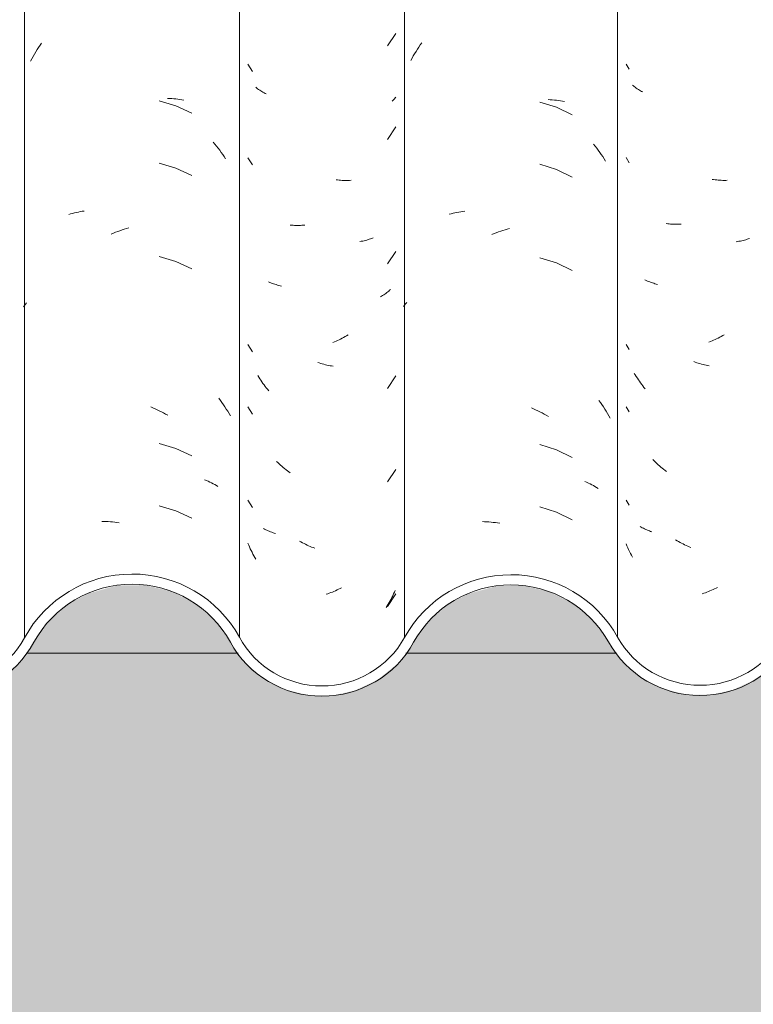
# Model space of a CAD drawing. Header units: metres. Extents: x -2.1 to 42.5, y -15.2 to 5.6.
# Tile 240 of 256: x 19.393 to 19.748, y 2.68 to 3.157. Entities that reach past the tile are written whole.
import ezdxf

# ---------------------------------------------------------------- set-up
doc = ezdxf.new("R2010")
doc.units = ezdxf.units.M
for name, color, linetype, lineweight in [('A-DETL-GENF', 7, 'Continuous', 5), ('A-GLAZ-CWMG', 7, 'Continuous', 5), ('A-WALL', 7, 'Continuous', 5), ('A-WALL-PATT', 7, 'Continuous', 50)]:
    doc.layers.add(name, color=color, linetype=linetype, lineweight=lineweight)

# ---------------------------------------------------------------- blocks, each defined once
blk = doc.blocks.new('FP_58-FACHADA 02')
at = {"layer": 'A-GLAZ-CWMG', "color": 9, "true_color": 0xc0c0c0}
for p, q in [((2.64811, 3.14414), (2.64882, 3.14518)), ((2.64541, 3.13983), (2.64606, 3.14093)), ((2.64606, 3.14093), (2.64673, 3.14201)), ((2.64673, 3.14201), (2.64741, 3.14308)), ((2.64741, 3.14308), (2.64811, 3.14414)), ((2.64355, 3.13649), (2.64415, 3.13761)), ((2.64415, 3.13761), (2.64477, 3.13873)), ((2.64477, 3.13873), (2.64541, 3.13983)), ((2.71386, 3.11476), (2.70576, 3.11717)), ((2.70979, 3.1184), (2.7108, 3.11836)), ((2.7108, 3.11836), (2.71181, 3.1183)), ((2.71181, 3.1183), (2.71281, 3.11822)), ((2.71281, 3.11822), (2.7138, 3.11813)), ((2.7138, 3.11813), (2.71478, 3.11802)), ((2.71478, 3.11802), (2.71576, 3.11789)), ((2.71576, 3.11789), (2.71674, 3.11775)), ((2.71674, 3.11775), (2.7177, 3.11759)), ((2.72153, 3.11124), (2.71386, 3.11476)), ((2.73195, 3.09726), (2.73274, 3.09629)), ((2.73274, 3.09629), (2.73352, 3.09532)), ((2.73352, 3.09532), (2.73428, 3.09432)), ((2.73428, 3.09432), (2.73503, 3.09332)), ((2.73503, 3.09332), (2.73577, 3.0923)), ((2.73577, 3.0923), (2.73649, 3.09126)), ((2.73649, 3.09126), (2.7372, 3.09022)), ((2.7372, 3.09022), (2.7379, 3.08916)), ((2.71386, 3.08462), (2.70576, 3.08703)), ((2.72153, 3.0811), (2.71386, 3.08462)), ((2.66199, 3.06228), (2.6629, 3.06254)), ((2.6629, 3.06254), (2.66382, 3.06279)), ((2.66382, 3.06279), (2.66476, 3.06302)), ((2.66476, 3.06302), (2.66569, 3.06323)), ((2.66569, 3.06323), (2.66664, 3.06343)), ((2.66664, 3.06343), (2.6676, 3.0636)), ((2.6676, 3.0636), (2.66856, 3.06377)), ((2.66856, 3.06377), (2.66953, 3.06391)), ((2.68573, 3.05401), (2.68679, 3.05439)), ((2.68679, 3.05439), (2.68784, 3.05475)), ((2.68784, 3.05475), (2.68889, 3.0551)), ((2.68889, 3.0551), (2.68995, 3.05542)), ((2.68995, 3.05542), (2.69101, 3.05573)), ((2.68259, 3.05275), (2.68364, 3.05319)), ((2.68364, 3.05319), (2.68468, 3.05361)), ((2.68468, 3.05361), (2.68573, 3.05401)), ((2.71386, 3.03941), (2.70576, 3.04182)), ((2.72153, 3.03589), (2.71386, 3.03941)), ((2.64007, 3.01752), (2.64057, 3.01816)), ((2.64057, 3.01816), (2.64108, 3.01879)), ((2.64108, 3.01879), (2.64161, 3.01941)), ((2.70165, 2.9691), (2.70269, 2.96866)), ((2.70269, 2.96866), (2.70373, 2.96821)), ((2.73464, 2.97327), (2.73539, 2.97226)), ((2.73539, 2.97226), (2.73612, 2.97123)), ((2.73612, 2.97123), (2.73684, 2.97019)), ((2.73684, 2.97019), (2.73754, 2.96914)), ((2.73754, 2.96914), (2.73823, 2.96808)), ((2.70373, 2.96821), (2.70477, 2.96774)), ((2.70477, 2.96774), (2.70581, 2.96725)), ((2.70581, 2.96725), (2.70684, 2.96674)), ((2.70684, 2.96674), (2.70786, 2.96621)), ((2.70786, 2.96621), (2.70888, 2.96566)), ((2.70888, 2.96566), (2.7099, 2.9651)), ((2.73823, 2.96808), (2.73891, 2.967)), ((2.73891, 2.967), (2.73957, 2.96592)), ((2.73957, 2.96592), (2.74021, 2.96482)), ((2.71386, 2.94898), (2.70576, 2.95139)), ((2.72153, 2.94546), (2.71386, 2.94898)), ((2.72774, 2.93387), (2.72859, 2.93351)), ((2.72859, 2.93351), (2.72943, 2.93314)), ((2.72943, 2.93314), (2.73025, 2.93276)), ((2.73025, 2.93276), (2.73107, 2.93236)), ((2.73107, 2.93236), (2.73187, 2.93195)), ((2.73187, 2.93195), (2.73266, 2.93152)), ((2.73266, 2.93152), (2.73344, 2.93108)), ((2.73344, 2.93108), (2.73421, 2.93063)), ((2.71386, 2.91883), (2.70576, 2.92124)), ((2.72153, 2.91531), (2.71386, 2.91883)), ((2.67802, 2.91373), (2.67905, 2.91371)), ((2.67905, 2.91371), (2.68008, 2.91367)), ((2.68008, 2.91367), (2.68112, 2.91362)), ((2.68112, 2.91362), (2.68216, 2.91354)), ((2.68216, 2.91354), (2.6832, 2.91345)), ((2.6832, 2.91345), (2.68425, 2.91334)), ((2.68425, 2.91334), (2.6853, 2.9132)), ((2.6853, 2.9132), (2.68635, 2.91306))]:
    blk.add_line(p, q, dxfattribs=at)
blk = doc.blocks.new('FP_59-FACHADA 02')
at = {"layer": 'A-GLAZ-CWMG', "color": 9, "true_color": 0xc0c0c0}
for p, q in [((2.81626, 3.14381), (2.82034, 3.14987)), ((2.74869, 3.13492), (2.75084, 3.1314)), ((2.75292, 3.12345), (2.75245, 3.12381)), ((2.7534, 3.12309), (2.75292, 3.12345)), ((2.75389, 3.12274), (2.7534, 3.12309)), ((2.75439, 3.1224), (2.75389, 3.12274)), ((2.7549, 3.12207), (2.75439, 3.1224)), ((2.75542, 3.12175), (2.7549, 3.12207)), ((2.75595, 3.12144), (2.75542, 3.12175)), ((2.75649, 3.12114), (2.75595, 3.12144)), ((2.75704, 3.12085), (2.75649, 3.12114)), ((2.75759, 3.12056), (2.75704, 3.12085)), ((2.8189, 3.11748), (2.81851, 3.11709)), ((2.81928, 3.11787), (2.8189, 3.11748)), ((2.81964, 3.11827), (2.81928, 3.11787)), ((2.82, 3.11868), (2.81964, 3.11827)), ((2.82034, 3.11909), (2.82, 3.11868)), ((2.81626, 3.09859), (2.82034, 3.10466)), ((2.74869, 3.0897), (2.75084, 3.08619)), ((2.79208, 3.07893), (2.79134, 3.07902)), ((2.79282, 3.07886), (2.79208, 3.07893)), ((2.79355, 3.0788), (2.79282, 3.07886)), ((2.79428, 3.07876), (2.79355, 3.0788)), ((2.79501, 3.07873), (2.79428, 3.07876)), ((2.79573, 3.07871), (2.79501, 3.07873)), ((2.79646, 3.0787), (2.79573, 3.07871)), ((2.79717, 3.07871), (2.79646, 3.0787)), ((2.79788, 3.07873), (2.79717, 3.07871)), ((2.79859, 3.07877), (2.79788, 3.07873)), ((2.76981, 3.05704), (2.76911, 3.0571)), ((2.77051, 3.057), (2.76981, 3.05704)), ((2.77122, 3.05696), (2.77051, 3.057)), ((2.77193, 3.05694), (2.77122, 3.05696)), ((2.77265, 3.05693), (2.77193, 3.05694)), ((2.77337, 3.05694), (2.77265, 3.05693)), ((2.77409, 3.05695), (2.77337, 3.05694)), ((2.77482, 3.05699), (2.77409, 3.05695)), ((2.77555, 3.05703), (2.77482, 3.05699)), ((2.77629, 3.05709), (2.77555, 3.05703)), ((2.80552, 3.0497), (2.80487, 3.04954)), ((2.80616, 3.04988), (2.80552, 3.0497)), ((2.8068, 3.05006), (2.80616, 3.04988)), ((2.80742, 3.05026), (2.8068, 3.05006)), ((2.80804, 3.05047), (2.80742, 3.05026)), ((2.80865, 3.05068), (2.80804, 3.05047)), ((2.80925, 3.05091), (2.80865, 3.05068)), ((2.80356, 3.04925), (2.80289, 3.04913)), ((2.80422, 3.04939), (2.80356, 3.04925)), ((2.80487, 3.04954), (2.80422, 3.04939)), ((2.81626, 3.03831), (2.82034, 3.04437)), ((2.75926, 3.02938), (2.75867, 3.02963)), ((2.75985, 3.02914), (2.75926, 3.02938)), ((2.76045, 3.02891), (2.75985, 3.02914)), ((2.76106, 3.02869), (2.76045, 3.02891)), ((2.76168, 3.02848), (2.76106, 3.02869)), ((2.76231, 3.02829), (2.76168, 3.02848)), ((2.76294, 3.0281), (2.76231, 3.02829)), ((2.76358, 3.02793), (2.76294, 3.0281)), ((2.76423, 3.02777), (2.76358, 3.02793)), ((2.76488, 3.02762), (2.76423, 3.02777)), ((2.81771, 3.02591), (2.81727, 3.02553)), ((2.81334, 3.02275), (2.81281, 3.02245)), ((2.81387, 3.02307), (2.81334, 3.02275)), ((2.81439, 3.02339), (2.81387, 3.02307)), ((2.81489, 3.02373), (2.81439, 3.02339)), ((2.81539, 3.02407), (2.81489, 3.02373)), ((2.81587, 3.02442), (2.81539, 3.02407)), ((2.81635, 3.02478), (2.81587, 3.02442)), ((2.81681, 3.02515), (2.81635, 3.02478)), ((2.81727, 3.02553), (2.81681, 3.02515)), ((2.79427, 3.00233), (2.79354, 3.00194)), ((2.795, 3.00273), (2.79427, 3.00233)), ((2.79572, 3.00314), (2.795, 3.00273)), ((2.79644, 3.00356), (2.79572, 3.00314)), ((2.79716, 3.004), (2.79644, 3.00356)), ((2.74869, 2.99927), (2.75084, 2.99576)), ((2.79058, 3.00053), (2.78984, 3.00021)), ((2.79132, 3.00086), (2.79058, 3.00053)), ((2.79206, 3.00121), (2.79132, 3.00086)), ((2.7928, 3.00157), (2.79206, 3.00121)), ((2.79354, 3.00194), (2.7928, 3.00157)), ((2.78319, 2.99039), (2.78244, 2.99064)), ((2.78394, 2.99016), (2.78319, 2.99039)), ((2.78469, 2.98994), (2.78394, 2.99016)), ((2.78544, 2.98973), (2.78469, 2.98994)), ((2.78619, 2.98954), (2.78544, 2.98973)), ((2.78694, 2.98936), (2.78619, 2.98954)), ((2.78769, 2.9892), (2.78694, 2.98936)), ((2.78844, 2.98905), (2.78769, 2.9892)), ((2.78919, 2.98891), (2.78844, 2.98905)), ((2.78994, 2.98878), (2.78919, 2.98891)), ((2.7539, 2.98354), (2.75341, 2.98432)), ((2.7544, 2.98277), (2.7539, 2.98354)), ((2.81626, 2.97802), (2.82034, 2.98409)), ((2.75491, 2.98201), (2.7544, 2.98277)), ((2.75543, 2.98126), (2.75491, 2.98201)), ((2.75596, 2.98051), (2.75543, 2.98126)), ((2.7565, 2.97978), (2.75596, 2.98051)), ((2.75705, 2.97906), (2.7565, 2.97978)), ((2.7576, 2.97835), (2.75705, 2.97906)), ((2.75817, 2.97765), (2.7576, 2.97835)), ((2.75875, 2.97695), (2.75817, 2.97765)), ((2.74869, 2.96913), (2.75084, 2.96562)), ((2.76318, 2.94213), (2.76254, 2.94274)), ((2.76382, 2.94153), (2.76318, 2.94213)), ((2.76447, 2.94094), (2.76382, 2.94153)), ((2.76513, 2.94037), (2.76447, 2.94094)), ((2.76579, 2.9398), (2.76513, 2.94037)), ((2.76646, 2.93925), (2.76579, 2.9398)), ((2.76714, 2.93871), (2.76646, 2.93925)), ((2.76782, 2.93819), (2.76714, 2.93871)), ((2.76851, 2.93767), (2.76782, 2.93819)), ((2.7692, 2.93717), (2.76851, 2.93767)), ((2.81626, 2.93281), (2.82034, 2.93887)), ((2.74869, 2.92392), (2.75084, 2.9204)), ((2.75678, 2.90998), (2.75623, 2.91028)), ((2.75733, 2.90969), (2.75678, 2.90998)), ((2.7579, 2.90942), (2.75733, 2.90969)), ((2.75847, 2.90915), (2.7579, 2.90942)), ((2.75905, 2.9089), (2.75847, 2.90915)), ((2.75964, 2.90865), (2.75905, 2.9089)), ((2.76024, 2.90842), (2.75964, 2.90865)), ((2.76085, 2.9082), (2.76024, 2.90842)), ((2.76146, 2.90798), (2.76085, 2.9082)), ((2.76209, 2.90778), (2.76146, 2.90798)), ((2.74906, 2.90227), (2.74869, 2.90317)), ((2.74945, 2.90138), (2.74906, 2.90227)), ((2.77436, 2.90378), (2.77364, 2.90419)), ((2.77509, 2.90339), (2.77436, 2.90378)), ((2.77583, 2.903), (2.77509, 2.90339)), ((2.77656, 2.90264), (2.77583, 2.903)), ((2.7773, 2.90228), (2.77656, 2.90264)), ((2.77804, 2.90194), (2.7773, 2.90228)), ((2.77878, 2.90161), (2.77804, 2.90194)), ((2.74985, 2.9005), (2.74945, 2.90138)), ((2.75026, 2.89963), (2.74985, 2.9005)), ((2.75069, 2.89876), (2.75026, 2.89963)), ((2.75113, 2.89791), (2.75069, 2.89876)), ((2.75158, 2.89706), (2.75113, 2.89791)), ((2.77953, 2.9013), (2.77878, 2.90161)), ((2.78027, 2.901), (2.77953, 2.9013)), ((2.78102, 2.90071), (2.78027, 2.901)), ((2.75204, 2.89622), (2.75158, 2.89706)), ((2.75251, 2.89539), (2.75204, 2.89622)), ((2.78733, 2.87867), (2.78658, 2.87841)), ((2.78808, 2.87894), (2.78733, 2.87867)), ((2.78883, 2.87923), (2.78808, 2.87894)), ((2.78958, 2.87953), (2.78883, 2.87923)), ((2.79032, 2.87984), (2.78958, 2.87953)), ((2.79106, 2.88017), (2.79032, 2.87984)), ((2.79181, 2.88051), (2.79106, 2.88017)), ((2.79254, 2.88087), (2.79181, 2.88051)), ((2.79328, 2.88124), (2.79254, 2.88087)), ((2.79401, 2.88162), (2.79328, 2.88124)), ((2.81626, 2.87252), (2.82034, 2.87859)), ((2.81917, 2.87857), (2.81877, 2.87773)), ((2.81956, 2.87942), (2.81917, 2.87857)), ((2.81994, 2.88028), (2.81956, 2.87942)), ((2.81659, 2.87362), (2.81612, 2.87283)), ((2.81705, 2.87443), (2.81659, 2.87362)), ((2.8175, 2.87524), (2.81705, 2.87443)), ((2.81793, 2.87606), (2.8175, 2.87524)), ((2.81836, 2.87689), (2.81793, 2.87606)), ((2.81877, 2.87773), (2.81836, 2.87689)), ((2.81612, 2.87283), (2.81564, 2.87204))]:
    blk.add_line(p, q, dxfattribs=at)
blk = doc.blocks.new('FP_60-FACHADA 02')
at = {"layer": 'A-GLAZ-CWMG', "color": 9, "true_color": 0xc0c0c0}
for p, q in [((2.83209, 3.14433), (2.83281, 3.14536)), ((2.82937, 3.14005), (2.83003, 3.14114)), ((2.83003, 3.14114), (2.8307, 3.14221)), ((2.8307, 3.14221), (2.83139, 3.14327)), ((2.83139, 3.14327), (2.83209, 3.14433)), ((2.82748, 3.13672), (2.82809, 3.13784)), ((2.82809, 3.13784), (2.82872, 3.13895)), ((2.82872, 3.13895), (2.82937, 3.14005)), ((2.898, 3.11411), (2.88994, 3.11665)), ((2.89396, 3.11781), (2.89496, 3.11776)), ((2.89496, 3.11776), (2.89596, 3.11768)), ((2.89596, 3.11768), (2.89696, 3.11759)), ((2.89696, 3.11759), (2.89794, 3.11748)), ((2.89794, 3.11748), (2.89892, 3.11736)), ((2.89892, 3.11736), (2.89989, 3.11721)), ((2.89989, 3.11721), (2.90086, 3.11705)), ((2.90086, 3.11705), (2.90182, 3.11688)), ((2.90561, 3.11047), (2.898, 3.11411)), ((2.9159, 3.09631), (2.91668, 3.09533)), ((2.91668, 3.09533), (2.91744, 3.09433)), ((2.91744, 3.09433), (2.9182, 3.09333)), ((2.9182, 3.09333), (2.91893, 3.09231)), ((2.91893, 3.09231), (2.91966, 3.09128)), ((2.91966, 3.09128), (2.92037, 3.09023)), ((2.92037, 3.09023), (2.92106, 3.08917)), ((2.92106, 3.08917), (2.92174, 3.0881)), ((2.898, 3.08397), (2.88994, 3.08651)), ((2.90561, 3.08033), (2.898, 3.08397)), ((2.84609, 3.06233), (2.84701, 3.06258)), ((2.84701, 3.06258), (2.84794, 3.06282)), ((2.84794, 3.06282), (2.84888, 3.06304)), ((2.84888, 3.06304), (2.84982, 3.06324)), ((2.84982, 3.06324), (2.85077, 3.06342)), ((2.85077, 3.06342), (2.85173, 3.06359)), ((2.85173, 3.06359), (2.8527, 3.06374)), ((2.8527, 3.06374), (2.85368, 3.06388)), ((2.87099, 3.05414), (2.87204, 3.05449)), ((2.87204, 3.05449), (2.8731, 3.05482)), ((2.8731, 3.05482), (2.87415, 3.05513)), ((2.87415, 3.05513), (2.87521, 3.05542)), ((2.86679, 3.05255), (2.86783, 3.05298)), ((2.86783, 3.05298), (2.86888, 3.05338)), ((2.86888, 3.05338), (2.86993, 3.05377)), ((2.86993, 3.05377), (2.87099, 3.05414)), ((2.898, 3.03876), (2.88994, 3.04129)), ((2.90561, 3.03511), (2.898, 3.03876)), ((2.82396, 3.01778), (2.82446, 3.01841)), ((2.82446, 3.01841), (2.82499, 3.01904)), ((2.82499, 3.01904), (2.82552, 3.01966)), ((2.88584, 2.96864), (2.88688, 2.96819)), ((2.91855, 2.97227), (2.91928, 2.97124)), ((2.91928, 2.97124), (2.92, 2.9702)), ((2.92, 2.9702), (2.9207, 2.96915)), ((2.9207, 2.96915), (2.92139, 2.96809)), ((2.88688, 2.96819), (2.88792, 2.96772)), ((2.88792, 2.96772), (2.88896, 2.96723)), ((2.88896, 2.96723), (2.88999, 2.96672)), ((2.88999, 2.96672), (2.89101, 2.9662)), ((2.89101, 2.9662), (2.89204, 2.96566)), ((2.89204, 2.96566), (2.89305, 2.96509)), ((2.89305, 2.96509), (2.89406, 2.96452)), ((2.92139, 2.96809), (2.92207, 2.96701)), ((2.92207, 2.96701), (2.92272, 2.96592)), ((2.92272, 2.96592), (2.92337, 2.96483)), ((2.92337, 2.96483), (2.924, 2.96372)), ((2.898, 2.94833), (2.88994, 2.95086)), ((2.90561, 2.94468), (2.898, 2.94833)), ((2.91175, 2.93299), (2.91259, 2.93262)), ((2.91259, 2.93262), (2.91342, 2.93224)), ((2.91342, 2.93224), (2.91423, 2.93184)), ((2.91423, 2.93184), (2.91504, 2.93143)), ((2.91504, 2.93143), (2.91583, 2.931)), ((2.91583, 2.931), (2.91661, 2.93056)), ((2.91661, 2.93056), (2.91737, 2.93011)), ((2.91737, 2.93011), (2.91812, 2.92964)), ((2.898, 2.91819), (2.88994, 2.92072)), ((2.90561, 2.91454), (2.898, 2.91819)), ((2.86221, 2.9136), (2.86324, 2.91356)), ((2.86324, 2.91356), (2.86427, 2.91351)), ((2.86427, 2.91351), (2.86531, 2.91344)), ((2.86531, 2.91344), (2.86635, 2.91335)), ((2.86635, 2.91335), (2.8674, 2.91324)), ((2.8674, 2.91324), (2.86845, 2.91312)), ((2.86845, 2.91312), (2.8695, 2.91297)), ((2.8695, 2.91297), (2.87055, 2.91281))]:
    blk.add_line(p, q, dxfattribs=at)
blk = doc.blocks.new('FP_61-FACHADA 02')
at = {"layer": 'A-GLAZ-CWMG', "color": 9, "true_color": 0xc0c0c0}
for p, q in [((2.93166, 3.13496), (2.93315, 3.13249)), ((2.93518, 3.12449), (2.93472, 3.12487)), ((2.93565, 3.12413), (2.93518, 3.12449)), ((2.93612, 3.12377), (2.93565, 3.12413)), ((2.93661, 3.12342), (2.93612, 3.12377)), ((2.93711, 3.12308), (2.93661, 3.12342)), ((2.93762, 3.12274), (2.93711, 3.12308)), ((2.93814, 3.12242), (2.93762, 3.12274)), ((2.93867, 3.12211), (2.93814, 3.12242)), ((2.93921, 3.1218), (2.93867, 3.12211)), ((2.93975, 3.12151), (2.93921, 3.1218)), ((2.93166, 3.08975), (2.93315, 3.08728)), ((2.97404, 3.07909), (2.9733, 3.07919)), ((2.97478, 3.079), (2.97404, 3.07909)), ((2.97552, 3.07893), (2.97478, 3.079)), ((2.97625, 3.07886), (2.97552, 3.07893)), ((2.97699, 3.07881), (2.97625, 3.07886)), ((2.97772, 3.07878), (2.97699, 3.07881)), ((2.97844, 3.07876), (2.97772, 3.07878)), ((2.97916, 3.07875), (2.97844, 3.07876)), ((2.97988, 3.07875), (2.97916, 3.07875)), ((2.9806, 3.07877), (2.97988, 3.07875)), ((2.95181, 3.05772), (2.95112, 3.0578)), ((2.95251, 3.05766), (2.95181, 3.05772)), ((2.95321, 3.05761), (2.95251, 3.05766)), ((2.95392, 3.05757), (2.95321, 3.05761)), ((2.95463, 3.05755), (2.95392, 3.05757)), ((2.95534, 3.05754), (2.95463, 3.05755)), ((2.95606, 3.05754), (2.95534, 3.05754)), ((2.95679, 3.05755), (2.95606, 3.05754)), ((2.95752, 3.05758), (2.95679, 3.05755)), ((2.95825, 3.05762), (2.95752, 3.05758)), ((2.98827, 3.04968), (2.98761, 3.04952)), ((2.98891, 3.04985), (2.98827, 3.04968)), ((2.98955, 3.05003), (2.98891, 3.04985)), ((2.99018, 3.05022), (2.98955, 3.05003)), ((2.9908, 3.05042), (2.99018, 3.05022)), ((2.99141, 3.05064), (2.9908, 3.05042)), ((2.98562, 3.04913), (2.98494, 3.04902)), ((2.98629, 3.04925), (2.98562, 3.04913)), ((2.98696, 3.04938), (2.98629, 3.04925)), ((2.98761, 3.04952), (2.98696, 3.04938)), ((2.94139, 3.03029), (2.94081, 3.03056)), ((2.94197, 3.03004), (2.94139, 3.03029)), ((2.94257, 3.0298), (2.94197, 3.03004)), ((2.94317, 3.02956), (2.94257, 3.0298)), ((2.94377, 3.02934), (2.94317, 3.02956)), ((2.94439, 3.02913), (2.94377, 3.02934)), ((2.94502, 3.02893), (2.94439, 3.02913)), ((2.94565, 3.02875), (2.94502, 3.02893)), ((2.94629, 3.02857), (2.94565, 3.02875)), ((2.94693, 3.02841), (2.94629, 3.02857)), ((2.9755, 3.00206), (2.97477, 3.00171)), ((2.97624, 3.00243), (2.9755, 3.00206)), ((2.97697, 3.00281), (2.97624, 3.00243)), ((2.9777, 3.00321), (2.97697, 3.00281)), ((2.97843, 3.00362), (2.9777, 3.00321)), ((2.97915, 3.00404), (2.97843, 3.00362)), ((2.93166, 2.99932), (2.93315, 2.99685)), ((2.97254, 3.00073), (2.97179, 3.00043)), ((2.97328, 3.00104), (2.97254, 3.00073)), ((2.97402, 3.00137), (2.97328, 3.00104)), ((2.97477, 3.00171), (2.97402, 3.00137)), ((2.96513, 2.99076), (2.96438, 2.99103)), ((2.96588, 2.99051), (2.96513, 2.99076)), ((2.96663, 2.99028), (2.96588, 2.99051)), ((2.96738, 2.99005), (2.96663, 2.99028)), ((2.96814, 2.98984), (2.96738, 2.99005)), ((2.96889, 2.98965), (2.96814, 2.98984)), ((2.96964, 2.98946), (2.96889, 2.98965)), ((2.97039, 2.98929), (2.96964, 2.98946)), ((2.97114, 2.98914), (2.97039, 2.98929)), ((2.97189, 2.989), (2.97114, 2.98914)), ((2.93613, 2.98456), (2.93565, 2.98535)), ((2.93662, 2.98378), (2.93613, 2.98456)), ((2.93712, 2.98301), (2.93662, 2.98378)), ((2.93763, 2.98225), (2.93712, 2.98301)), ((2.93815, 2.9815), (2.93763, 2.98225)), ((2.93868, 2.98075), (2.93815, 2.9815)), ((2.93922, 2.98002), (2.93868, 2.98075)), ((2.93976, 2.97929), (2.93922, 2.98002)), ((2.94032, 2.97858), (2.93976, 2.97929)), ((2.94089, 2.97788), (2.94032, 2.97858)), ((2.93166, 2.96918), (2.93315, 2.96671)), ((2.94525, 2.94296), (2.94462, 2.94358)), ((2.94588, 2.94235), (2.94525, 2.94296)), ((2.94653, 2.94174), (2.94588, 2.94235)), ((2.94718, 2.94115), (2.94653, 2.94174)), ((2.94783, 2.94058), (2.94718, 2.94115)), ((2.9485, 2.94001), (2.94783, 2.94058)), ((2.94916, 2.93945), (2.9485, 2.94001)), ((2.94984, 2.93891), (2.94916, 2.93945)), ((2.95052, 2.93838), (2.94984, 2.93891)), ((2.95121, 2.93787), (2.95052, 2.93838)), ((2.93166, 2.92396), (2.93315, 2.92149)), ((2.93895, 2.91094), (2.93842, 2.91125)), ((2.9395, 2.91065), (2.93895, 2.91094)), ((2.94005, 2.91036), (2.9395, 2.91065)), ((2.94061, 2.91008), (2.94005, 2.91036)), ((2.94119, 2.90981), (2.94061, 2.91008)), ((2.94177, 2.90956), (2.94119, 2.90981)), ((2.94236, 2.90931), (2.94177, 2.90956)), ((2.94295, 2.90907), (2.94236, 2.90931)), ((2.94356, 2.90885), (2.94295, 2.90907)), ((2.94417, 2.90863), (2.94356, 2.90885)), ((2.93206, 2.90191), (2.93166, 2.90286)), ((2.93248, 2.90098), (2.93206, 2.90191)), ((2.95633, 2.90436), (2.95561, 2.90478)), ((2.95706, 2.90395), (2.95633, 2.90436)), ((2.95779, 2.90355), (2.95706, 2.90395)), ((2.95852, 2.90316), (2.95779, 2.90355)), ((2.95925, 2.90279), (2.95852, 2.90316)), ((2.95999, 2.90243), (2.95925, 2.90279)), ((2.96073, 2.90209), (2.95999, 2.90243)), ((2.96147, 2.90176), (2.96073, 2.90209)), ((2.93291, 2.90005), (2.93248, 2.90098)), ((2.93336, 2.89914), (2.93291, 2.90005)), ((2.93382, 2.89823), (2.93336, 2.89914)), ((2.93429, 2.89733), (2.93382, 2.89823)), ((2.93478, 2.89644), (2.93429, 2.89733)), ((2.96222, 2.90144), (2.96147, 2.90176)), ((2.96297, 2.90114), (2.96222, 2.90144)), ((2.96928, 2.87895), (2.96852, 2.8787)), ((2.97003, 2.8792), (2.96928, 2.87895)), ((2.97078, 2.87947), (2.97003, 2.8792)), ((2.97153, 2.87975), (2.97078, 2.87947)), ((2.97227, 2.88005), (2.97153, 2.87975)), ((2.97302, 2.88036), (2.97227, 2.88005)), ((2.97376, 2.88068), (2.97302, 2.88036)), ((2.9745, 2.88102), (2.97376, 2.88068)), ((2.97524, 2.88137), (2.9745, 2.88102)), ((2.97598, 2.88173), (2.97524, 2.88137))]:
    blk.add_line(p, q, dxfattribs=at)
blk = doc.blocks.new('Rectangular Mullion - Telha Fibrocimento - Ondulada-V50-FACHADA 02')
at = {"layer": 'A-GLAZ-CWMG', "true_color": 0xc0c0c0}
h = blk.add_hatch(dxfattribs=at)
h.set_pattern_fill('FP_15', color=9, style=0, pattern_type=2)
h.set_pattern_definition([(0, (6.139, 0.20726), (0.4064, 0.10048), [0.01676, -0.28804, 0.01676, -0.28804, -1.626]), (0, (6.139, 0.20726), (0.4064, 0.10048), [-0.6096, 0.01676, -0.59284, 0.01676, -0.28804, -0.7112]), (0, (6.139, 0.20726), (0.4064, 0.10048), [-1.524, 0.01676, -0.18644, 0.01676, -0.49124]), (120.277, (6.291, 0.2575), (-0.291194, 0.2978186), [0.01663, -0.28565, 0.01663, -1.898]), (120.277, (6.291, 0.2575), (-0.291194, 0.2978186), [-0.3189, -0.28565, 0.01663, -0.58792, -1.008]), (120.277, (6.291, 0.2575), (-0.291194, 0.2978186), [-1.209, 0.01663, -0.28565, 0.01663, -0.68868]), (120.277, (6.291, 0.2575), (-0.291194, 0.2978186), [-1.528, -0.18489, 0.01663, -0.48717]), (239.723, (6.342, 0.45845), (-0.1152113, -0.3983018), [0.01663, -0.28565, 0.01663, -1.898]), (239.723, (6.342, 0.45845), (-0.1152113, -0.3983018), [-0.3189, -0.28565, 0.01663, -0.58792, -1.008]), (239.723, (6.342, 0.45845), (-0.1152113, -0.3983018), [-1.209, 0.01663, -0.28565, 0.01663, -0.68868]), (239.723, (6.342, 0.45845), (-0.1152113, -0.3983018), [-1.528, -0.18489, 0.01663, -0.48717])])
h.paths.add_polyline_path([(2.40539, 2.82768), (2.41769, 2.82787), (2.42959, 2.83098), (2.44039, 2.83682), (2.4507, 2.84693), (2.46388, 2.86637), (2.47401, 2.87537), (2.48603, 2.8817), (2.50133, 2.88499), (2.51303, 2.88498), (2.52715, 2.88127), (2.53816, 2.87556), (2.54834, 2.86661), (2.55971, 2.85023), (2.56272, 2.85455), (2.55143, 2.87049), (2.54061, 2.87989), (2.52609, 2.88694), (2.51062, 2.89001), (2.4973, 2.88971), (2.4812, 2.88486), (2.46959, 2.87832), (2.45769, 2.86637), (2.44676, 2.85), (2.44414, 2.84648), (2.43564, 2.8395), (2.42571, 2.83473), (2.41491, 2.83245), (2.40387, 2.83278), (2.39123, 2.8357), (2.38708, 2.83361), (2.3934, 2.83043), (2.40387, 2.82803)])
h.paths.add_polyline_path([(2.60656, 2.8291), (2.61834, 2.83192), (2.6291, 2.83746), (2.6382, 2.84538), (2.65255, 2.86563), (2.66225, 2.87401), (2.67369, 2.87988), (2.6862, 2.8829), (2.6995, 2.88281), (2.71321, 2.87907), (2.72304, 2.87404), (2.73276, 2.86568), (2.74712, 2.84557), (2.75777, 2.83694), (2.76854, 2.83188), (2.77906, 2.82948), (2.79052, 2.82947), (2.8022, 2.83227), (2.81287, 2.83773), (2.82193, 2.84552), (2.83625, 2.8655), (2.84586, 2.87377), (2.85718, 2.87957), (2.86956, 2.88257), (2.88294, 2.88244), (2.8965, 2.87874), (2.90605, 2.8739), (2.9157, 2.86566), (2.93007, 2.84578), (2.94093, 2.83712), (2.9516, 2.83217), (2.96208, 2.82981), (2.97334, 2.82979), (2.98498, 2.83254), (2.99564, 2.83792), (3.00472, 2.84562), (3.01716, 2.86275), (3.02424, 2.8688), (3.03256, 2.87304), (3.04165, 2.87522), (3.05159, 2.87508), (3.06181, 2.87217), (3.06842, 2.8688), (3.0755, 2.86275), (3.08798, 2.84573), (3.09705, 2.83812), (3.1098, 2.8323), (3.12042, 2.83007), (3.13131, 2.83011), (3.14271, 2.8328), (3.15333, 2.83812), (3.1624, 2.84573), (3.16944, 2.85522), (3.16577, 2.85888), (3.15956, 2.85), (3.15146, 2.84284), (3.14185, 2.83777), (3.13114, 2.83507), (3.11924, 2.83518), (3.10767, 2.83834), (3.10005, 2.84209), (3.09098, 2.85), (3.07913, 2.86615), (3.07117, 2.87294), (3.06181, 2.87768), (3.05101, 2.88013), (3.04107, 2.88013), (3.03085, 2.87768), (3.02149, 2.87294), (3.01353, 2.86615), (3.00111, 2.84904), (2.99294, 2.84208), (2.98334, 2.83721), (2.97286, 2.83471), (2.96138, 2.83488), (2.94975, 2.83815), (2.94093, 2.84299), (2.93314, 2.85), (2.91945, 2.86893), (2.9089, 2.87795), (2.8947, 2.88469), (2.88231, 2.8875), (2.869, 2.88748), (2.85545, 2.88421), (2.84306, 2.87787), (2.83254, 2.86882), (2.81821, 2.84883), (2.81004, 2.8418), (2.80041, 2.83689), (2.78989, 2.83437), (2.77851, 2.83452), (2.76695, 2.83776), (2.75893, 2.84189), (2.75003, 2.85), (2.7364, 2.86907), (2.72575, 2.8782), (2.71203, 2.88486), (2.6972, 2.88783), (2.68541, 2.88778), (2.67172, 2.88443), (2.65924, 2.87796), (2.64866, 2.86874), (2.63433, 2.84851), (2.62613, 2.84144), (2.61646, 2.83651), (2.60588, 2.834), (2.595, 2.83405), (2.58268, 2.83759), (2.57483, 2.84169), (2.56554, 2.85), (2.56291, 2.84562), (2.57384, 2.83666), (2.58445, 2.8316), (2.595, 2.82913), (2.60588, 2.8291)])
h.paths.add_polyline_path([(2.06319, 2.83), (2.0764, 2.83172), (2.08872, 2.83676), (2.09931, 2.84477), (2.1151, 2.86439), (2.12544, 2.87196), (2.12302, 2.87404), (2.12457, 2.87644), (2.12163, 2.87523), (2.11092, 2.86723), (2.09523, 2.84773), (2.08578, 2.84078), (2.07486, 2.83642), (2.06319, 2.83494)])
h.paths.add_polyline_path([(2.23263, 2.83089), (2.24568, 2.83256), (2.25788, 2.83741), (2.26846, 2.84512), (2.28397, 2.86474), (2.29468, 2.87303), (2.30135, 2.87627), (2.29578, 2.87909), (2.29299, 2.87795), (2.28138, 2.86916), (2.26494, 2.8486), (2.25536, 2.84165), (2.24432, 2.83729), (2.23253, 2.83581), (2.21965, 2.83773), (2.21498, 2.83957), (2.21121, 2.83689), (2.21001, 2.83627), (2.22074, 2.83237), (2.23253, 2.83091)])
h.paths.add_polyline_path([(2.38405, 2.83513), (2.38361, 2.83736), (2.38709, 2.83913), (2.38332, 2.84134), (2.3746, 2.85), (2.36955, 2.8577), (2.35891, 2.87046), (2.34902, 2.87795), (2.33381, 2.88369), (2.31943, 2.88515), (2.3065, 2.88347), (2.30181, 2.88155), (2.30793, 2.87843), (2.31577, 2.88017), (2.3278, 2.87999), (2.33945, 2.87703), (2.35157, 2.87016), (2.36053, 2.8616), (2.37312, 2.84392), (2.38361, 2.83535)])
h.paths.add_polyline_path([(2.20671, 2.83779), (2.20971, 2.84165), (2.19897, 2.85), (2.18407, 2.86795), (2.17108, 2.87656), (2.15891, 2.88078), (2.14735, 2.88213), (2.13404, 2.88031), (2.12675, 2.87733), (2.13092, 2.87375), (2.13646, 2.87579), (2.14797, 2.87721), (2.16068, 2.87538), (2.17221, 2.87046), (2.18079, 2.86425), (2.19675, 2.84499), (2.20482, 2.83915)])
at = {"layer": 'A-GLAZ-CWMG'}
for p, q in [((2.64059, 2.85731), (2.64059, 3.52181)), ((2.74455, 2.8577), (2.74455, 3.5222)), ((2.82447, 2.85757), (2.82447, 3.52207)), ((2.92755, 2.8577), (2.92755, 3.5222))]:
    blk.add_line(p, q, dxfattribs=at)
for centre, major_axis, start_param, end_param in [((2.69267, 2.82986), (0.05902, 0), 0.497168, 2.651943), ((2.87605, 2.82986), (0.05869, 0), 0.500225, 2.643944), ((2.69267, 2.82986), (0.05402, 0), 0.495792, 2.647005), ((2.87605, 2.82986), (0.05369, 0), 0.502013, 2.643685), ((2.60066, 2.87851), (0.05032, 0), 3.622189, 5.79602), ((2.60066, 2.87851), (0.04532, 0), 3.624607, 5.790408), ((2.78455, 2.87898), (0.05042, 0), 3.63698, 5.786507), ((2.78455, 2.87898), (0.04542, 0), 3.635147, 5.786308), ((2.96747, 2.87949), (0.0506, 0), 3.643606, 5.776805), ((2.96747, 2.87949), (0.0456, 0), 3.645908, 5.77887)]:
    blk.add_ellipse(centre, major_axis=major_axis, ratio=0.988936, start_param=start_param, end_param=end_param, dxfattribs=at)
for name in ['FP_58-FACHADA 02', 'FP_60-FACHADA 02', 'FP_59-FACHADA 02', 'FP_61-FACHADA 02']:
    blk.add_blockref(name, (0, 0), dxfattribs=at)

msp = doc.modelspace()

# ---------------------------------------------------------------- hatches: boundary and pattern name
at = {"layer": 'A-DETL-GENF', "true_color": 0xdbcc9e}
h = msp.add_hatch(color=9, dxfattribs=at)
h.paths.add_polyline_path([(21.89796, -0.06), (25.0884, -0.06), (25.0884, -0.04), (17.4184, -0.04), (17.4184, -0.06), (21.82877, -0.06)])
h.paths.add_polyline_path([(20.85921, 2.59), (25.0884, 2.59), (25.0884, 2.71), (21.1785, 2.71), (21.1785, 2.65), (20.5785, 2.65), (20.5785, 2.71), (17.4184, 2.71), (17.4184, 2.59), (20.47139, 2.59)])
at = {"layer": 'A-WALL', "true_color": 0xdbcc9e}
msp.add_hatch(color=9, dxfattribs=at).paths.add_polyline_path([(17.5734, 2.71), (20.056, 2.71), (20.056, 2.85), (19.92038, 2.85), (19.91612, 2.84481), (19.90627, 2.83718), (19.89666, 2.8326), (19.88595, 2.83007), (19.87405, 2.83007), (19.86247, 2.8328), (19.85039, 2.83935), (19.84279, 2.84573), (19.83962, 2.85), (19.76272, 2.85), (19.75953, 2.84562), (19.74905, 2.83721), (19.73815, 2.83215), (19.72759, 2.82979), (19.71619, 2.82981), (19.70456, 2.83262), (19.69393, 2.83804), (19.68488, 2.84578), (19.68183, 2.85), (19.57994, 2.85), (19.57674, 2.84552), (19.56604, 2.83689), (19.55522, 2.83184), (19.54462, 2.82947), (19.53332, 2.82948), (19.52165, 2.83229), (19.51098, 2.83776), (19.50183, 2.84571), (19.49877, 2.85), (19.39626, 2.85), (19.39301, 2.84538), (19.38206, 2.83651), (19.37127, 2.83147), (19.36061, 2.8291), (19.34925, 2.82913), (19.33748, 2.83204), (19.32677, 2.83764), (19.31706, 2.84562), (19.30624, 2.83718), (19.29664, 2.8326), (19.28592, 2.83007), (19.27402, 2.83007), (19.26245, 2.8328), (19.25184, 2.83812), (19.24276, 2.84573), (19.23959, 2.85), (19.20756, 2.85), (19.20426, 2.84506), (19.1952, 2.83682), (19.1844, 2.83098), (19.1725, 2.82787), (19.15868, 2.82803), (19.14805, 2.83051), (19.14127, 2.8333), (19.13813, 2.83215), (19.12757, 2.82979), (19.11401, 2.83033), (19.10454, 2.83262), (19.0939, 2.83804), (19.08486, 2.84578), (19.08118, 2.85), (19.02726, 2.84999), (19.02327, 2.84512), (19.0124, 2.83729), (18.99913, 2.83239), (18.98734, 2.83091), (18.97439, 2.83251), (18.96452, 2.83612), (18.9552, 2.83184), (18.94459, 2.82947), (18.93329, 2.82948), (18.92009, 2.83308), (18.91096, 2.83776), (18.90191, 2.84557), (18.89874, 2.85), (18.85818, 2.85), (18.85412, 2.84477), (18.84272, 2.83642), (18.82967, 2.83152), (18.818, 2.83), (18.818, 2.85), (18.79624, 2.85), (18.79298, 2.84538), (18.78388, 2.83746), (18.77124, 2.83147), (18.76059, 2.8291), (18.74922, 2.82913), (18.73746, 2.83204), (18.72618, 2.83814), (18.71703, 2.84562), (18.70622, 2.83718), (18.69661, 2.8326), (18.6859, 2.83007), (18.674, 2.83007), (18.66242, 2.8328), (18.65181, 2.83812), (18.64274, 2.84573), (18.63957, 2.85), (18.60753, 2.85), (18.60423, 2.84506), (18.59517, 2.83682), (18.58438, 2.83098), (18.57248, 2.82787), (18.55866, 2.82803), (18.54633, 2.83136), (18.54186, 2.83361), (18.5381, 2.83215), (18.52754, 2.82979), (18.51614, 2.82981), (18.50451, 2.83262), (18.49388, 2.83804), (18.48379, 2.84722), (18.48178, 2.85), (18.42724, 2.84999), (18.42325, 2.84512), (18.41238, 2.83729), (18.3991, 2.83239), (18.38684, 2.83096), (18.37437, 2.83251), (18.36449, 2.83612), (18.35517, 2.83184), (18.34457, 2.82947), (18.33327, 2.82948), (18.3216, 2.83229), (18.31093, 2.83776), (18.30188, 2.84557), (18.29872, 2.85), (18.25816, 2.85), (18.25409, 2.84477), (18.24351, 2.83676), (18.22965, 2.83152), (18.21797, 2.83), (18.21797, 2.85), (18.19621, 2.85), (18.19293, 2.84535), (18.18201, 2.83651), (18.17122, 2.83147), (18.16056, 2.8291), (18.1492, 2.82913), (18.13743, 2.83204), (18.12672, 2.83764), (18.11767, 2.84562), (18.11463, 2.85), (18.00751, 2.85), (18.00421, 2.84506), (17.99515, 2.83682), (17.98435, 2.83098), (17.97245, 2.82787), (17.95863, 2.82803), (17.948, 2.83051), (17.93718, 2.83595), (17.92788, 2.84392), (17.92354, 2.85), (17.82721, 2.84999), (17.82322, 2.84512), (17.81235, 2.83729), (17.79908, 2.83239), (17.78729, 2.83091), (17.77434, 2.83251), (17.76212, 2.83731), (17.75151, 2.84499), (17.74736, 2.85), (17.65813, 2.85), (17.65407, 2.84477), (17.64267, 2.83642), (17.62962, 2.83152), (17.61795, 2.83), (17.61795, 2.85), (17.5734, 2.85), (17.5734, 2.82343)])
at = {"layer": 'A-WALL-PATT', "true_color": 0xd6d6d6}
h = msp.add_hatch(color=254, dxfattribs=at)
h.paths.add_polyline_path([(17.61795, 2.85), (17.61795, 2.88288), (17.6134, 2.88288), (17.6134, 2.85)])
h.paths.add_polyline_path([(17.5784, 2.85), (17.5784, 2.99315), (17.5734, 2.99821), (17.5734, 2.85)])
h.paths.add_polyline_path([(18.61348, 2.85), (18.63957, 2.85), (18.62923, 2.86363), (18.62205, 2.86938), (18.61866, 2.86637), (18.60753, 2.85), (18.61102, 2.85)])
h.paths.add_polyline_path([(17.6784, 2.85), (17.74728, 2.85009), (17.73555, 2.86425), (17.72584, 2.87128), (17.71427, 2.87574), (17.70211, 2.87713), (17.6888, 2.87496), (17.6784, 2.87051), (17.6784, 2.86439)])
h.paths.add_polyline_path([(19.9435, 2.85), (19.9435, 2.88288), (19.9285, 2.88288), (19.9285, 2.85)])
h.paths.add_polyline_path([(19.8064, 2.85), (19.83962, 2.85), (19.83031, 2.86275), (19.82323, 2.8688), (19.81491, 2.87304), (19.80582, 2.87522), (19.79588, 2.87508), (19.78566, 2.87217), (19.77905, 2.8688), (19.77197, 2.86275), (19.76272, 2.85), (19.80593, 2.85)])
h.paths.add_polyline_path([(18.43875, 2.85), (18.48178, 2.85), (18.47046, 2.86566), (18.45882, 2.87491), (18.45613, 2.87627), (18.44777, 2.87213), (18.43875, 2.86474), (18.42725, 2.85), (18.43616, 2.85)])
h.paths.add_polyline_path([(17.82723, 2.85), (17.92354, 2.85), (17.91387, 2.8636), (17.90367, 2.87208), (17.89421, 2.87703), (17.88256, 2.87999), (17.8697, 2.87999), (17.85879, 2.87757), (17.84775, 2.87213), (17.83873, 2.86474), (17.83151, 2.85522)])
h.paths.add_polyline_path([(18.79624, 2.85), (18.818, 2.85), (18.818, 2.8745), (18.81704, 2.87401), (18.80733, 2.86563), (18.79991, 2.85522)])
h.paths.add_polyline_path([(19.63775, 2.85), (19.68183, 2.85), (19.67051, 2.86566), (19.66085, 2.8739), (19.64951, 2.87965), (19.63712, 2.8826), (19.62381, 2.88243), (19.61026, 2.87868), (19.60067, 2.87377), (19.59105, 2.8655), (19.57994, 2.85), (19.63712, 2.85)])
h.paths.add_polyline_path([(18.85818, 2.85), (18.89874, 2.85), (18.88754, 2.86568), (18.88043, 2.87168), (18.87783, 2.87006), (18.86991, 2.86439), (18.86224, 2.85522)])
h.paths.add_polyline_path([(18.00751, 2.85), (18.11463, 2.85), (18.1031, 2.86661), (18.09292, 2.87556), (18.08085, 2.88182), (18.07646, 2.88288), (18.04554, 2.88288), (18.04079, 2.8817), (18.02877, 2.87537), (18.01863, 2.86637), (18.01099, 2.85522)])
h.paths.add_polyline_path([(19.44101, 2.85), (19.49877, 2.85), (19.48757, 2.86568), (19.47785, 2.87404), (19.46641, 2.8799), (19.45369, 2.88288), (19.44021, 2.88271), (19.42653, 2.87887), (19.41706, 2.87401), (19.40736, 2.86563), (19.39626, 2.85), (19.44021, 2.85)])
h.paths.add_polyline_path([(19.02728, 2.85), (19.08181, 2.85), (19.07048, 2.86566), (19.05884, 2.87491), (19.05616, 2.87627), (19.0478, 2.87213), (19.03878, 2.86474), (19.03156, 2.85522)])
h.paths.add_polyline_path([(18.19621, 2.85), (18.21797, 2.85), (18.21797, 2.8745), (18.21701, 2.87401), (18.20731, 2.86563), (18.19988, 2.85522)])
h.paths.add_polyline_path([(19.21868, 2.85), (19.23959, 2.85), (19.23029, 2.86275), (19.22207, 2.86938), (19.21868, 2.86637), (19.20756, 2.85), (19.2135, 2.85)])
h.paths.add_polyline_path([(18.29116, 2.85), (18.29872, 2.85), (18.28571, 2.86723), (18.2804, 2.87168), (18.2778, 2.87006), (18.26989, 2.86439), (18.25816, 2.85), (18.28988, 2.85)])
h.paths.add_polyline_path([(17.61795, 2.91206), (17.61795, 2.94057), (17.6134, 2.94057), (17.6134, 2.91206)])
h.paths.add_polyline_path([(19.9285, 2.91206), (19.9435, 2.91206), (19.9435, 2.94057), (19.9285, 2.94057), (19.9285, 2.91749)])

# ---------------------------------------------------------------- linework, layer by layer
at = {"layer": 'A-WALL'}
for p, q in [((19.49877, 2.85), (19.39626, 2.85)), ((19.68183, 2.85), (19.57994, 2.85))]:
    msp.add_line(p, q, dxfattribs=at)

# ---------------------------------------------------------------- block references
at = {"layer": 'A-GLAZ-CWMG'}
msp.add_blockref('Rectangular Mullion - Telha Fibrocimento - Ondulada-V50-FACHADA 02', (16.75481, 0), dxfattribs=at)

doc.saveas('drawing.dxf')
